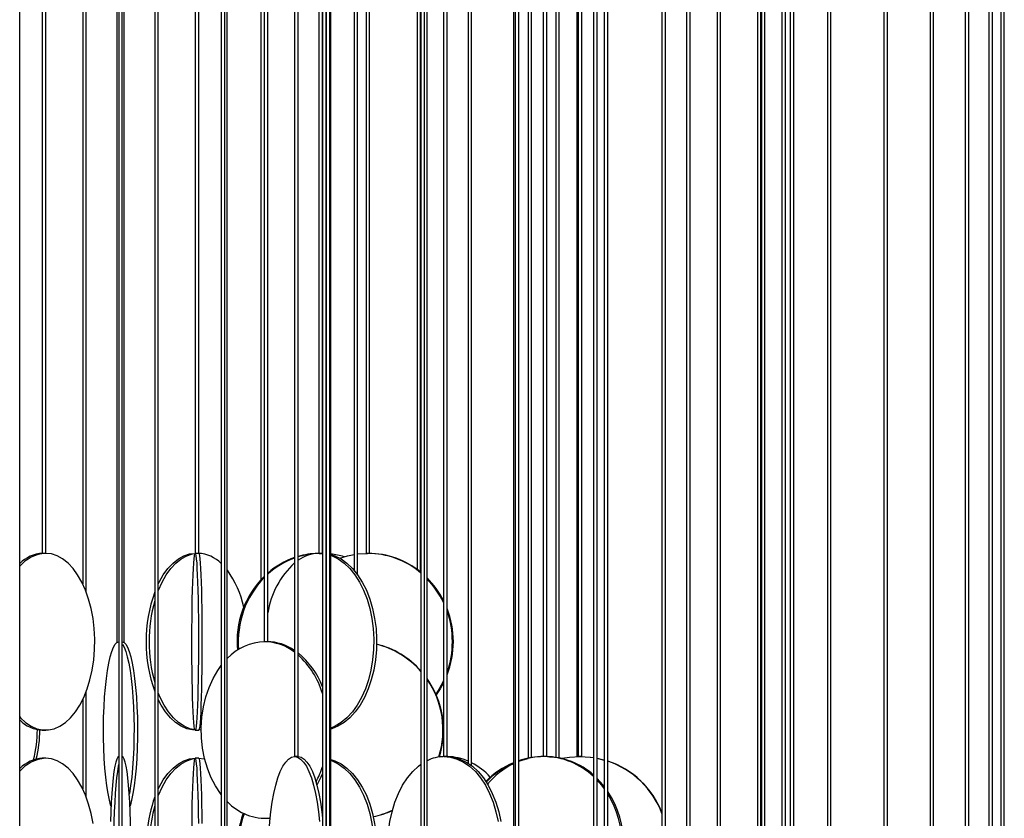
# Model space of a CAD drawing. Header units: millimetres. Extents: x 245 to 1837, y 202 to 1990.
# Tile 10 of 23: x 496 to 775, y 1418 to 1644. Entities that reach past the tile are written whole.
import ezdxf

# ---------------------------------------------------------------- set-up
doc = ezdxf.new("R2010")
doc.units = ezdxf.units.MM

msp = doc.modelspace()

# ---------------------------------------------------------------- linework, layer by layer
at = {"color": 7, "linetype": 'Continuous', "lineweight": 25}
for p, q in [((496.22, 1294.91), (496.22, 1950.11)), ((502.61, 1950.11), (502.61, 1492.61)), ((503.61, 1492.61), (503.61, 1950.11)), ((523.74, 1950.11), (523.74, 1467.44)), ((524.24, 1950.11), (524.24, 1320.11)), ((525.24, 1320.11), (525.24, 1950.11)), ((525.74, 1467.44), (525.74, 1950.11)), ((545.88, 1950.11), (545.88, 1492.61)), ((546.88, 1492.61), (546.88, 1950.11)), ((553.27, 1950.11), (553.27, 1294.91)), ((554.27, 1294.91), (554.27, 1950.11)), ((554.97, 1377.61), (554.97, 1950.11)), ((565.39, 1950.11), (565.39, 1467.61)), ((566.39, 1467.61), (566.39, 1950.11)), ((573.99, 1950.11), (573.99, 1435.11)), ((574.99, 1435.11), (574.99, 1950.11)), ((580.88, 1950.11), (580.88, 1492.61)), ((581.88, 1492.61), (581.88, 1950.11)), ((581.9, 1950.11), (581.9, 1320.11)), ((582.9, 1320.11), (582.9, 1950.11)), ((582.96, 1950.11), (582.96, 1352.61)), ((583.96, 1352.61), (583.96, 1950.11)), ((590.82, 1950.11), (590.82, 1487.86)), ((591.82, 1486.59), (591.82, 1950.11)), ((594.24, 1950.11), (594.24, 1492.61)), ((595.24, 1492.61), (595.24, 1950.11)), ((609.75, 1950.11), (609.75, 1294.91)), ((610.75, 1294.91), (610.75, 1950.11)), ((611.5, 1377.61), (611.5, 1950.11)), ((616.17, 1950.11), (616.17, 1435.11)), ((617.17, 1435.11), (617.17, 1950.11)), ((635.92, 1950.11), (635.92, 1352.61)), ((636.44, 1950.11), (636.44, 1320.11)), ((637.44, 1320.11), (637.44, 1950.11)), ((644.35, 1950.11), (644.35, 1435.11)), ((645.35, 1435.11), (645.35, 1950.11)), ((654.24, 1950.11), (654.24, 1435.11)), ((655.24, 1435.11), (655.24, 1950.11)), ((658.59, 1950.11), (658.59, 1377.61)), ((659.59, 1377.61), (659.59, 1950.11)), ((661.62, 1950.11), (661.62, 1294.91)), ((662.62, 1294.91), (662.62, 1950.11)), ((677.96, 1950.11), (677.96, 1352.61)), ((678.96, 1352.61), (678.96, 1950.11)), ((684.94, 1950.11), (684.94, 1320.11)), ((685.94, 1320.11), (685.94, 1950.11)), ((693.54, 1950.11), (693.54, 1377.61)), ((694.54, 1377.61), (694.54, 1950.11)), ((704.94, 1950.11), (704.94, 1352.61)), ((705.94, 1352.61), (705.94, 1950.11)), ((706.09, 1950.11), (706.09, 1309.21)), ((707.09, 1307.62), (707.09, 1950.11)), ((711.9, 1950.11), (711.9, 1377.61)), ((712.9, 1377.61), (712.9, 1950.11)), ((714.24, 1950.11), (714.24, 1377.46)), ((715.24, 1377.18), (715.24, 1950.11)), ((724.77, 1950.11), (724.77, 1320.11)), ((725.77, 1320.11), (725.77, 1950.11)), ((740.75, 1950.11), (740.75, 1314.58)), ((741.75, 1313.72), (741.75, 1950.11)), ((753.8, 1950.11), (753.8, 1320.11)), ((754.8, 1320.11), (754.8, 1950.11)), ((763.74, 1950.11), (763.74, 1317.96)), ((764.74, 1317.44), (764.74, 1950.11)), ((770.45, 1950.11), (770.45, 1320.11)), ((771.45, 1320.11), (771.45, 1950.11)), ((773.82, 1950.11), (773.82, 1319.9)), ((774.82, 1319.7), (774.82, 1950.11)), ((514.04, 1944.2), (514.04, 1484.01)), ((515.04, 1481.68), (515.04, 1944.2)), ((534.44, 1944.2), (534.44, 1404)), ((535.44, 1404), (535.44, 1944.2)), ((564.42, 1944.2), (564.42, 1485.08)), ((584.26, 1404), (584.26, 1944.2)), ((608.67, 1944.2), (608.67, 1488.09)), ((609.67, 1487.32), (609.67, 1944.2)), ((623.1, 1944.2), (623.1, 1433.23)), ((624.1, 1432.51), (624.1, 1944.2)), ((640.07, 1944.2), (640.07, 1434.64)), ((641.07, 1434.82), (641.07, 1944.2)), ((647.88, 1944.2), (647.88, 1434.91)), ((648.88, 1434.74), (648.88, 1944.2)), ((653.84, 1944.2), (653.84, 1435.09)), ((503.53, 1492.61), (502.61, 1492.61)), ((503.61, 1492.61), (503.53, 1492.61)), ((546.88, 1492.61), (545.88, 1492.61)), ((581.88, 1492.61), (580.88, 1492.61)), ((580.98, 1492.61), (581.9, 1492.56)), ((581.77, 1492.61), (581.9, 1492.61)), ((591.82, 1492.44), (594.61, 1492.61)), ((595.24, 1492.61), (594.24, 1492.61)), ((566.39, 1467.61), (565.39, 1467.61)), ((515.04, 1423.68), (515.04, 1453.54)), ((582.9, 1451.98), (582.96, 1451.78)), ((514.04, 1451.21), (514.04, 1426.01)), ((582.9, 1449.1), (582.96, 1448.79)), ((502.61, 1442.61), (502.7, 1442.61)), ((502.7, 1442.61), (503.53, 1442.61)), ((503.53, 1442.61), (503.61, 1442.61)), ((545.88, 1442.61), (546.87, 1442.61)), ((547.57, 1442.65), (546.79, 1442.61)), ((574.99, 1435.11), (573.99, 1435.11)), ((582.96, 1436.43), (582.9, 1436.12)), ((614.98, 1435.05), (615.96, 1435.1)), ((617.17, 1435.11), (616.17, 1435.11)), ((645.35, 1435.11), (644.35, 1435.11)), ((655.24, 1435.11), (654.24, 1435.11)), ((654.84, 1435.11), (654.84, 1435.11)), ((502.7, 1434.61), (502.61, 1434.61)), ((503.53, 1434.61), (502.7, 1434.61)), ((503.61, 1434.61), (503.53, 1434.61)), ((546.87, 1434.61), (545.88, 1434.61)), ((582.96, 1433.44), (582.9, 1433.23)), ((648.88, 1434.78), (649.75, 1434.61))]:
    msp.add_line(p, q, dxfattribs=at)
at = {"color": 7, "linetype": 'Continuous', "lineweight": 25, "flags": 128}
for points in [[(496.22, 1446.32), (496.44, 1446.08), (497.91, 1444.73), (499.46, 1443.7), (501.06, 1443), (502.7, 1442.65), (504.35, 1442.65), (505.99, 1443), (507.6, 1443.7), (509.14, 1444.73), (510.61, 1446.08), (511.98, 1447.74), (513.23, 1449.67), (514.35, 1451.86), (515.31, 1454.26), (516.11, 1456.86), (516.73, 1459.6), (517.16, 1462.46), (517.41, 1465.39), (517.45, 1468.35), (517.31, 1471.3), (516.97, 1474.2), (516.44, 1477), (515.73, 1479.68), (514.85, 1482.18), (513.81, 1484.48), (512.62, 1486.55), (511.31, 1488.34), (509.89, 1489.85), (508.38, 1491.04), (506.8, 1491.91), (505.18, 1492.43), (503.53, 1492.61), (503.53, 1492.61)], [(535.44, 1484.01), (535.68, 1484.48), (536.86, 1486.55), (538.18, 1488.34), (539.6, 1489.85), (541.11, 1491.04), (542.69, 1491.91), (544.31, 1492.43), (545.96, 1492.61)], [(535.44, 1482.12), (535.47, 1482.18), (536.51, 1484.48), (537.69, 1486.55), (539.01, 1488.34), (540.43, 1489.85), (541.94, 1491.04), (543.52, 1491.91), (545.14, 1492.43), (545.81, 1492.55)], [(545.88, 1492.61), (545.99, 1492.43), (546.09, 1491.91), (546.2, 1491.04), (546.3, 1489.85), (546.39, 1488.34), (546.48, 1486.55), (546.56, 1484.48), (546.63, 1482.18), (546.69, 1479.68), (546.74, 1477), (546.77, 1474.2), (546.79, 1471.3), (546.8, 1468.35), (546.8, 1465.39), (546.78, 1462.46), (546.76, 1459.6), (546.71, 1456.86), (546.66, 1454.26), (546.6, 1451.86), (546.52, 1449.67), (546.44, 1447.74), (546.35, 1446.08), (546.25, 1444.73), (546.15, 1443.7), (546.04, 1443), (545.93, 1442.65), (545.82, 1442.65), (545.71, 1443), (545.6, 1443.7), (545.5, 1444.73), (545.4, 1446.08), (545.31, 1447.74), (545.23, 1449.67), (545.15, 1451.86), (545.09, 1454.26), (545.04, 1456.86), (545, 1459.6), (544.97, 1462.46), (544.95, 1465.39), (544.95, 1468.35), (544.96, 1471.3), (544.98, 1474.2), (545.01, 1477), (545.06, 1479.68), (545.12, 1482.18), (545.19, 1484.48), (545.27, 1486.55), (545.36, 1488.34), (545.45, 1489.85), (545.55, 1491.04), (545.66, 1491.91), (545.77, 1492.43), (545.88, 1492.61)], [(546.87, 1492.61), (546.98, 1492.43), (547.09, 1491.91), (547.2, 1491.04), (547.3, 1489.85), (547.39, 1488.34), (547.48, 1486.55), (547.56, 1484.48), (547.63, 1482.18), (547.69, 1479.68), (547.74, 1477), (547.77, 1474.2), (547.79, 1471.3), (547.8, 1468.35), (547.8, 1465.39), (547.78, 1462.46), (547.76, 1459.6), (547.71, 1456.86), (547.66, 1454.26), (547.6, 1451.86), (547.52, 1449.67), (547.44, 1447.74), (547.35, 1446.08), (547.25, 1444.73), (547.15, 1443.7), (547.04, 1443), (546.93, 1442.65), (546.87, 1442.61)], [(584.26, 1492.28), (585.39, 1491.91), (587.14, 1491.04), (588.82, 1489.85), (590.39, 1488.34), (591.85, 1486.55), (593.16, 1484.48), (594.31, 1482.18), (595.29, 1479.68), (596.07, 1477), (596.66, 1474.2), (597.04, 1471.3), (597.2, 1468.35), (597.14, 1465.39), (596.87, 1462.46), (596.39, 1459.6), (595.7, 1456.86), (594.82, 1454.26), (593.76, 1451.86), (592.52, 1449.67), (591.14, 1447.74), (589.62, 1446.08), (587.99, 1444.73), (586.28, 1443.7), (584.5, 1443), (584.26, 1442.94)], [(584.26, 1492.04), (584.61, 1491.91), (586.36, 1491.04), (588.03, 1489.85), (589.61, 1488.34), (591.06, 1486.55), (592.37, 1484.48), (593.52, 1482.18), (594.5, 1479.68), (595.29, 1477), (595.87, 1474.2), (596.25, 1471.3), (596.41, 1468.35), (596.36, 1465.39), (596.09, 1462.46), (595.6, 1459.6), (594.92, 1456.86), (594.03, 1454.26), (592.97, 1451.86), (591.73, 1449.67), (590.35, 1447.74), (588.83, 1446.08), (587.2, 1444.73), (585.49, 1443.7), (584.26, 1443.18)], [(586.79, 1491.25), (588.96, 1491.91), (590.82, 1492.3)], [(522.05, 1421.07), (522.05, 1421.08), (521.63, 1422.74), (521.24, 1424.67), (520.89, 1426.86), (520.59, 1429.26), (520.35, 1431.86), (520.15, 1434.6), (520.02, 1437.46), (519.94, 1440.39), (519.93, 1443.35), (519.97, 1446.3), (520.08, 1449.2), (520.24, 1452), (520.46, 1454.68), (520.74, 1457.18), (521.06, 1459.48), (521.43, 1461.55), (521.83, 1463.34), (522.28, 1464.85), (522.74, 1466.04), (523.24, 1466.91), (523.74, 1467.43), (524.25, 1467.61)], [(525.24, 1467.61), (525.75, 1467.43), (526.25, 1466.91), (526.74, 1466.04), (527.21, 1464.85), (527.65, 1463.34), (528.06, 1461.55), (528.43, 1459.48), (528.75, 1457.18), (529.03, 1454.68), (529.25, 1452), (529.41, 1449.2), (529.52, 1446.3), (529.56, 1443.35), (529.55, 1440.39), (529.47, 1437.46), (529.34, 1434.6), (529.14, 1431.86), (528.9, 1429.26), (528.6, 1426.86), (528.25, 1424.67), (527.86, 1422.74), (527.44, 1421.08), (527.43, 1421.07)], [(525.24, 1466.94), (525.27, 1466.91), (525.76, 1466.04), (526.23, 1464.85), (526.67, 1463.34), (527.08, 1461.55), (527.44, 1459.48), (527.77, 1457.18), (528.04, 1454.68), (528.26, 1452), (528.43, 1449.2), (528.53, 1446.3), (528.58, 1443.35), (528.56, 1440.39), (528.49, 1437.46), (528.35, 1434.6), (528.16, 1431.86), (527.91, 1429.26), (527.61, 1426.86), (527.27, 1424.67), (527.24, 1424.51)], [(553.27, 1424.35), (553.02, 1424.67), (551.58, 1426.86), (550.34, 1429.26), (549.32, 1431.86), (548.51, 1434.6), (547.95, 1437.46), (547.64, 1440.39), (547.58, 1443.35), (547.77, 1446.3), (548.2, 1449.2), (548.89, 1452), (549.8, 1454.68), (550.94, 1457.18), (552.28, 1459.48), (553.27, 1460.87)], [(616.17, 1456.54), (614.94, 1454.26), (613.99, 1452.81)], [(616.17, 1455.98), (615.21, 1454.26), (614.09, 1452.57)], [(545.81, 1442.67), (544.33, 1443), (542.72, 1443.7), (541.17, 1444.73), (539.71, 1446.08), (538.34, 1447.74), (537.09, 1449.67), (535.97, 1451.86), (535.44, 1453.1)], [(545.96, 1442.61), (545.13, 1442.65), (543.5, 1443), (541.89, 1443.7), (540.34, 1444.73), (538.87, 1446.08), (537.51, 1447.74), (536.26, 1449.67), (535.44, 1451.21)], [(524.25, 1435.11), (523.96, 1434.93), (523.67, 1434.41), (523.4, 1433.54), (523.13, 1432.35), (522.88, 1430.84), (522.65, 1429.05), (522.45, 1426.98), (522.26, 1424.68), (522.11, 1422.18), (521.99, 1419.5), (521.89, 1416.7)], [(527.39, 1398.29), (527.44, 1399.36), (527.55, 1402.1), (527.63, 1404.96), (527.67, 1407.89), (527.68, 1410.85), (527.65, 1413.8), (527.59, 1416.7), (527.5, 1419.5), (527.38, 1422.18), (527.22, 1424.68), (527.04, 1426.98), (526.83, 1429.05), (526.6, 1430.84), (526.36, 1432.35), (526.09, 1433.54), (525.81, 1434.41), (525.53, 1434.93), (525.24, 1435.11)], [(568.42, 1394.15), (568.37, 1394.36), (567.87, 1396.76), (567.45, 1399.36), (567.13, 1402.1), (566.9, 1404.96), (566.78, 1407.89), (566.75, 1410.85), (566.83, 1413.8), (567, 1416.7), (567.28, 1419.5), (567.65, 1422.18), (568.11, 1424.68), (568.65, 1426.98), (569.27, 1429.05), (569.95, 1430.84), (570.7, 1432.35), (571.48, 1433.54), (572.31, 1434.41), (573.15, 1434.93), (574.01, 1435.11)], [(574.01, 1435.11), (574.87, 1434.93), (575.72, 1434.41), (576.54, 1433.54), (577.33, 1432.35), (578.07, 1430.84), (578.76, 1429.05), (579.38, 1426.98), (579.92, 1424.68), (580.38, 1422.18), (580.75, 1419.5), (581.02, 1416.7)], [(574.97, 1435.11), (575.83, 1434.93), (576.68, 1434.41), (577.5, 1433.54), (578.29, 1432.35), (579.03, 1430.84), (579.72, 1429.05), (580.33, 1426.98), (580.88, 1424.68), (581.34, 1422.18), (581.71, 1419.5), (581.9, 1417.67)], [(616.28, 1435.11), (618.16, 1434.93), (620.01, 1434.41), (621.81, 1433.54), (623.53, 1432.35), (625.15, 1430.84), (626.64, 1429.05), (627.99, 1426.98), (629.17, 1424.68), (630.18, 1422.18), (630.99, 1419.5), (631.59, 1416.7)], [(617.05, 1435.11), (618.93, 1434.93), (620.78, 1434.41), (622.58, 1433.54), (624.3, 1432.35), (625.92, 1430.84), (627.41, 1429.05), (628.76, 1426.98), (629.95, 1424.68), (630.95, 1422.18), (631.76, 1419.5), (632.36, 1416.7)], [(646.15, 1435.08), (647.82, 1434.93), (647.88, 1434.93)], [(649.75, 1434.61), (651.75, 1434.93), (654.7, 1435.11)], [(654.7, 1435.11), (657.64, 1434.93), (658.59, 1434.8)], [(654.79, 1435.11), (657.74, 1434.93), (658.59, 1434.82)], [(516.97, 1416.2), (516.44, 1419), (515.73, 1421.68), (514.85, 1424.18), (513.81, 1426.48), (512.62, 1428.55), (511.31, 1430.34), (509.89, 1431.85), (508.38, 1433.04), (506.8, 1433.91), (505.18, 1434.43), (503.53, 1434.61), (503.53, 1434.61)], [(524.24, 1432.92), (524.13, 1432.35), (523.88, 1430.84), (523.65, 1429.05), (523.44, 1426.98), (523.26, 1424.68), (523.11, 1422.18), (522.98, 1419.5), (522.89, 1416.7), (522.83, 1413.8), (522.8, 1410.85), (522.81, 1407.89), (522.85, 1404.96), (522.93, 1402.1), (523.04, 1399.36), (523.18, 1396.76), (523.35, 1394.36), (523.54, 1392.17), (523.76, 1390.24), (524, 1388.58), (524.24, 1387.29)], [(535.44, 1426.01), (535.68, 1426.48), (536.86, 1428.55), (538.18, 1430.34), (539.6, 1431.85), (541.11, 1433.04), (542.69, 1433.91), (544.31, 1434.43), (545.96, 1434.61)], [(535.44, 1424.12), (535.47, 1424.18), (536.51, 1426.48), (537.69, 1428.55), (539.01, 1430.34), (540.43, 1431.85), (541.94, 1433.04), (543.52, 1433.91), (545.14, 1434.43), (545.81, 1434.55)], [(545.27, 1390.68), (545.23, 1391.67), (545.15, 1393.86), (545.09, 1396.26), (545.04, 1398.86), (545, 1401.6), (544.97, 1404.46), (544.95, 1407.39), (544.95, 1410.35), (544.96, 1413.3), (544.98, 1416.2), (545.01, 1419), (545.06, 1421.68), (545.12, 1424.18), (545.19, 1426.48), (545.27, 1428.55), (545.36, 1430.34), (545.45, 1431.85), (545.55, 1433.04), (545.66, 1433.91), (545.77, 1434.43), (545.88, 1434.61)], [(545.88, 1434.61), (545.99, 1434.43), (546.09, 1433.91), (546.2, 1433.04), (546.3, 1431.85), (546.39, 1430.34), (546.48, 1428.55), (546.56, 1426.48), (546.63, 1424.18), (546.69, 1421.68), (546.74, 1419), (546.77, 1416.2)], [(546.79, 1434.61), (548.44, 1434.43), (548.56, 1434.41)], [(546.87, 1434.61), (546.98, 1434.43), (547.09, 1433.91), (547.2, 1433.04), (547.3, 1431.85), (547.39, 1430.34), (547.48, 1428.55), (547.56, 1426.48), (547.63, 1424.18), (547.69, 1421.68), (547.74, 1419), (547.77, 1416.2)], [(584.26, 1434.28), (585.39, 1433.91), (587.14, 1433.04), (588.82, 1431.85), (590.39, 1430.34), (591.85, 1428.55), (593.16, 1426.48), (594.31, 1424.18), (595.29, 1421.68), (596.07, 1419), (596.66, 1416.2), (597.04, 1413.3), (597.2, 1410.35), (597.14, 1407.39), (596.87, 1404.46), (596.39, 1401.6), (595.7, 1398.86), (595.67, 1398.74)], [(584.26, 1434.04), (584.61, 1433.91), (586.36, 1433.04), (588.03, 1431.85), (589.61, 1430.34), (591.06, 1428.55), (592.37, 1426.48), (593.52, 1424.18), (594.5, 1421.68), (595.29, 1419), (595.87, 1416.2), (596.25, 1413.3), (596.41, 1410.35), (596.36, 1407.39), (596.09, 1404.46), (595.6, 1401.6), (595.06, 1399.35)], [(604.29, 1393.74), (603.96, 1394.36), (602.86, 1396.76), (601.96, 1399.36), (601.25, 1402.1), (600.75, 1404.96), (600.48, 1407.89), (600.42, 1410.85), (600.59, 1413.8), (600.97, 1416.7), (601.58, 1419.5), (602.39, 1422.18), (603.39, 1424.68), (604.57, 1426.98), (605.92, 1429.05), (607.42, 1430.84), (609.04, 1432.35), (609.67, 1432.84)], [(637.44, 1433.83), (639.38, 1434.41), (640.11, 1434.58)], [(659.59, 1434.64), (660.64, 1434.41), (661.62, 1434.15)], [(659.59, 1434.62), (660.54, 1434.41), (661.62, 1434.12)], [(581.9, 1430.34), (581.43, 1429.26), (580.31, 1427.06)], [(659.59, 1428.93), (661.36, 1426.98), (661.62, 1426.65)], [(659.59, 1428.45), (660.88, 1426.98), (661.62, 1426.02)]]:
    msp.add_lwpolyline(points, dxfattribs=at)
at = {"color": 7, "linetype": 'Continuous', "lineweight": 25}
for centre, radius, start, end in [((504.12, 1482.39), 10.24, 93.3415, 140.5461), ((503.19, 1482.75), 9.87, 92.836, 134.8953), ((546.3, 1482.75), 9.87, 45.1047, 87.164), ((581.52, 1469.62), 23.05, 109.0642, 131.0382), ((581.89, 1469.58), 23.09, 109.988, 132.1551), ((581.18, 1481.88), 10.73, 91.0345, 125.1801), ((581.21, 1470.45), 22.16, 91.699, 106.3033), ((581.56, 1470.42), 22.19, 94.3101, 107.2261), ((581.53, 1470.4), 22.21, 73.0548, 82.9214), ((594.55, 1469.1), 23.51, 49.701, 89.85), ((594.82, 1469.12), 23.49, 50.7938, 89.856), ((532.35, 1471.54), 27.89, 12.1367, 35.7873), ((590.79, 1471.75), 24.72, 132.7852, 170.6775), ((583.6, 1467.69), 25.88, 134.7189, 185.5367), ((583.94, 1467.7), 25.87, 135.7974, 185.0923), ((593.88, 1468), 24.96, 26.7685, 45.0984), ((593.58, 1467.98), 24.99, 25.3578, 44.1939), ((573.55, 1467.61), 41.56, 160.2119, 199.7881), ((575.5, 1467.61), 42.66, 164.2432, 195.7568), ((593.03, 1467.61), 25.9, 338.7467, 21.2533), ((592.75, 1467.61), 25.91, 340.4892, 19.5108), ((566.01, 1452.49), 15.13, 91.7899, 136.9034), ((565.27, 1453.2), 14.41, 52.7571, 88.9255), ((566.08, 1453.6), 14.01, 55.6053, 89.3655), ((591.32, 1442.9), 24.72, 41.8031, 76.2444), ((591.18, 1442.89), 24.73, 41.3174, 75.9102), ((560.51, 1446.71), 22.89, 20.8859, 50.7556), ((558.85, 1446.01), 24.08, 16.8086, 47.8923), ((590.94, 1442.61), 25.2, 342.5407, 35.331), ((590.8, 1442.61), 25.2, 342.441, 34.7768), ((549.6, 1442.61), 34.61, 353.0692, 6.9308), ((503.01, 1452.07), 9.46, 224.1552, 268.1134), ((467.43, 1442.55), 33.79, 345.6904, 0.3393), ((468.1, 1442.55), 33.82, 346.065, 0.1666), ((616.36, 1424.36), 10.74, 90.4223, 116.8829), ((616.93, 1419.67), 15.44, 66.4555, 88.3583), ((644.64, 1415.38), 19.73, 90.0697, 111.3802), ((644.71, 1412.11), 23, 92.9061, 108.4293), ((644.41, 1414.53), 20.58, 46.4372, 89.4389), ((644.89, 1414.58), 20.52, 48.1264, 89.4704), ((504.12, 1424.39), 10.24, 93.3415, 140.5461), ((503.19, 1424.75), 9.87, 92.836, 134.8953), ((554.61, 1441.14), 28.7, 332.5385, 341.9505), ((615.29, 1416.46), 19.05, 42.3691, 62.4786), ((645.05, 1411.33), 23.85, 112.5087, 135.3664), ((645.36, 1411.31), 23.87, 113.2774, 135.956), ((645.73, 1413.15), 22.22, 116.1926, 140.5025), ((654.72, 1410.19), 24.94, 21.2664, 71.5262), ((654.62, 1410.19), 24.94, 20.6427, 71.2884), ((574.01, 1409.58), 42, 160.3889, 188.2329), ((639.57, 1410.11), 27.59, 326.6698, 33.3302), ((639.04, 1410.11), 27.64, 328.5304, 31.4696), ((575.67, 1409.6), 42.82, 164.292, 187.7368), ((565.79, 1432.34), 14.7, 222.6016, 275.0836), ((584.18, 1409.62), 26.45, 159.0496, 185.2451), ((584.55, 1409.61), 26.48, 159.3884, 184.7804), ((591.23, 1442.2), 24.59, 281.8476, 295.1761), ((591.37, 1442.2), 24.59, 281.5292, 294.7657)]:
    msp.add_arc(centre, radius, start, end, dxfattribs=at)

doc.saveas('drawing.dxf')
